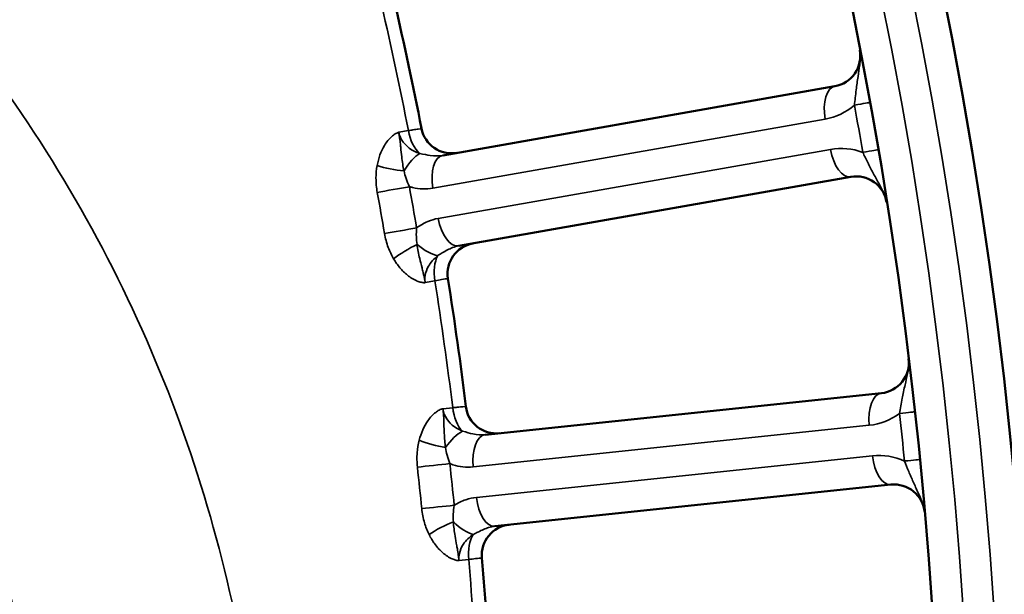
# Model space of a CAD drawing. Header units: inches. Extents: x 0 to 93.5, y 0 to 66.1.
# Tile 43 of 256: x 35.758 to 37.021, y 37.615 to 38.352. Entities that reach past the tile are written whole.
import ezdxf

# ---------------------------------------------------------------- set-up
doc = ezdxf.new("R2010")
doc.units = ezdxf.units.IN
doc.header["$LTSCALE"] = 4
doc.header["$MEASUREMENT"] = 0
doc.layers.add('Visible (ANSI)', color=7, linetype='Continuous', lineweight=50)
doc.layers.add('Visible Narrow (ANSI)', color=7, linetype='Continuous', lineweight=35)

msp = doc.modelspace()

# ---------------------------------------------------------------- linework, layer by layer
at = {"layer": 'Visible (ANSI)'}
for p, q in [((36.8034, 38.2667), (36.3005, 38.178)), ((36.321, 38.0617), (36.824, 38.1504)), ((36.863, 37.8727), (36.355, 37.8194)), ((36.3674, 37.7019), (36.8753, 37.7553))]:
    msp.add_line(p, q, dxfattribs=at)
for radius in [8.189, 6.1811, 5.8661, 5.748]:
    msp.add_circle((31.1926, 37.2174), radius, dxfattribs=at)
for centre, radius, start, end in [((31.1926, 37.2174), 5.1772, 11.0811, 12.9189), ((36.7966, 38.3055), 0.0394, 280, 10.9879), ((36.3119, 38.22), 0.0394, 191.0811, 280), ((36.8308, 38.1116), 0.0394, 9.0121, 100), ((36.3461, 38.0261), 0.0394, 100, 188.9189), ((31.1926, 37.2174), 5.1772, 7.0811, 8.9189), ((36.8589, 37.9119), 0.0394, 276, 6.9879), ((36.3693, 37.8604), 0.0394, 187.0811, 276), ((36.8794, 37.7161), 0.0394, 5.4344, 96), ((36.3899, 37.6647), 0.0394, 96, 184.9189), ((31.1926, 37.2174), 5.1772, 3.0811, 4.9189)]:
    msp.add_arc(centre, radius, start, end, dxfattribs=at)
at = {"layer": 'Visible Narrow (ANSI)'}
for p, q in [((36.2879, 38.1358), (36.7909, 38.2245)), ((36.2441, 38.2076), (36.2565, 38.2098)), ((36.7977, 38.1857), (36.2948, 38.097)), ((36.2905, 38.0168), (36.2781, 38.0146)), ((36.3008, 37.8528), (36.3134, 37.8541)), ((36.3396, 37.7781), (36.8475, 37.8315)), ((36.8516, 37.7924), (36.3437, 37.739)), ((36.3339, 37.6592), (36.3213, 37.6579))]:
    msp.add_line(p, q, dxfattribs=at)
for radius in [6.3662, 5.8268, 5.7874]:
    msp.add_circle((31.1926, 37.2174), radius, dxfattribs=at)
for centre, radius, start, end in [((31.1926, 37.2174), 5.1602, 11.0882, 12.9118), ((36.7772, 38.302), 0.0787, 280, 310.6458), ((31.212, 37.2208), 5.7087, 9.6921, 10.3079), ((36.8114, 38.1082), 0.0787, 69.3542, 100), ((31.1926, 37.2174), 5.1602, 7.0882, 8.9118), ((36.8393, 37.9098), 0.0787, 276, 306.6458), ((31.2122, 37.2194), 5.7087, 5.6921, 6.3079), ((36.8599, 37.7141), 0.0787, 65.3542, 96), ((31.1926, 37.2174), 5.1602, 3.0882, 4.9118)]:
    msp.add_arc(centre, radius, start, end, dxfattribs=at)
for centre, major_axis, ratio, start_param, end_param in [((36.8103, 38.2279), (-0.0068, 0.0388), 0.5, 0, 1.570796), ((36.8091, 38.2389), (0.0387, 0.007), 0.003103, 5.235979, 6.283185), ((36.2785, 38.2141), (-0.0068, 0.0388), 0.5698, 1.581619, 2.512357), ((36.8171, 38.1891), (0.0068, -0.0388), 0.5, 4.712389, 6.283185), ((36.8198, 38.1785), (0.0388, 0.0066), 0.003103, 0, 1.047206), ((36.2636, 38.1468), (0.018, 0.035), 0.417627, 0.561295, 1.465687), ((36.3073, 38.1392), (-0.0068, 0.0388), 0.5, 0, 1.570796), ((36.2383, 38.1691), (0.0387, -0.007), 0.23794, 4.157155, 5.087893), ((36.2384, 38.1344), (-0.0388, -0.0069), 0.001641, 0.971686, 2.094393), ((29.2718, 36.8787), (-1.4233, 8.0721), 0.866025, 4.709107, 4.715671), ((29.2609, 36.8768), (1.4172, -8.0372), 0.866025, 1.567514, 1.574079), ((36.3141, 38.1005), (0.0068, -0.0388), 0.5, 4.712389, 6.283185), ((36.2478, 38.0814), (0.0388, 0.0067), 0.001641, 1.0472, 2.169907), ((36.2595, 38.0487), (-0.034, -0.0199), 0.23794, 4.336885, 5.267623), ((36.2756, 38.0784), (-0.0289, 0.0267), 0.417627, 1.675906, 2.580298), ((36.3127, 38.0203), (-0.0068, 0.0388), 0.5698, 0.629236, 1.559974), ((36.8671, 37.8336), (-0.0041, 0.0392), 0.5, 0, 1.570796), ((36.3357, 37.8569), (-0.0041, 0.0392), 0.5698, 1.581619, 2.512357), ((36.8667, 37.8446), (0.0391, 0.0043), 0.003103, 5.235979, 6.283185), ((36.3161, 37.7908), (0.0204, 0.0337), 0.417627, 0.561295, 1.465687), ((36.3592, 37.7802), (-0.0041, 0.0392), 0.5, 0, 1.570796), ((36.2924, 37.8149), (0.0381, -0.0097), 0.23794, 4.157155, 5.087893), ((36.8712, 37.7944), (0.0041, -0.0392), 0.5, 4.712389, 6.283185), ((36.2901, 37.7802), (-0.0391, -0.0042), 0.001641, 0.971686, 2.094393), ((29.2529, 37.0135), (-0.8568, 8.1517), 0.866025, 4.709107, 4.715671), ((36.8731, 37.7836), (0.0392, 0.0039), 0.003103, 0, 1.047206), ((29.2418, 37.0123), (0.8531, -8.1165), 0.866025, 1.567514, 1.574079), ((36.2957, 37.7267), (0.0392, 0.004), 0.001641, 1.0472, 2.169907), ((36.3633, 37.741), (0.0041, -0.0392), 0.5, 4.712389, 6.283185), ((36.3052, 37.6933), (-0.0353, -0.0174), 0.23794, 4.336885, 5.267623), ((36.3233, 37.7217), (-0.027, 0.0287), 0.417627, 1.675906, 2.580298), ((36.3562, 37.6611), (-0.0041, 0.0392), 0.5698, 0.629236, 1.559974)]:
    msp.add_ellipse(centre, major_axis=major_axis, ratio=ratio, start_param=start_param, end_param=end_param, dxfattribs=at)
for points, knots in [([(36.0725, 37.2174), (36.0725, 37.2808), (36.0691, 37.3446), (36.0463, 37.5588), (36.0107, 37.7079), (35.9047, 37.9921), (35.8318, 38.1301), (35.709, 38.3054), (35.6716, 38.3535), (35.557, 38.4866), (35.4733, 38.567), (35.2935, 38.7101), (35.1974, 38.7728), (34.9865, 38.8848), (34.8688, 38.9327), (34.6586, 38.9943), (34.5677, 39.0137), (34.4071, 39.0357), (34.3377, 39.0414), (34.1976, 39.0448), (34.1271, 39.0426), (33.9489, 39.0268), (33.8413, 39.0078), (33.6949, 38.9684), (33.6537, 38.9558), (33.5212, 38.9101), (33.4308, 38.8708), (33.2565, 38.7777), (33.1726, 38.7239), (33.054, 38.6334), (33.0157, 38.6017), (32.9011, 38.4986), (32.8284, 38.421), (32.684, 38.237), (32.6155, 38.1279), (32.4994, 37.8904), (32.4523, 37.7586), (32.4038, 37.548), (32.3914, 37.4718), (32.377, 37.3264), (32.3741, 37.2564), (32.3765, 37.1164), (32.3818, 37.0463), (32.4097, 36.8384), (32.4441, 36.703), (32.5261, 36.4881), (32.5646, 36.4062), (32.634, 36.2829), (32.6613, 36.239), (32.7579, 36.0972), (32.8357, 36.0043), (32.9866, 35.8563), (33.0564, 35.7974), (33.2211, 35.678), (33.3191, 35.6199), (33.5232, 35.5229), (33.6292, 35.484), (33.9112, 35.4082), (34.094, 35.3867), (34.3372, 35.3936), (34.3994, 35.3985), (34.5878, 35.4228), (34.7142, 35.4525), (34.9587, 35.5376), (35.0769, 35.5931), (35.3347, 35.7489), (35.4726, 35.8607), (35.6398, 36.0424), (35.6847, 36.0973), (35.7923, 36.2454), (35.851, 36.3441), (35.949, 36.552), (35.9882, 36.6611), (36.0534, 36.9167), (36.0725, 37.0677), (36.0725, 37.2174)], [-26.926309, -26.926309, -26.926309, -26.926309, -26.494089, -26.494089, -25.467775, -25.467775, -24.407084, -24.407084, -23.982799, -23.982799, -23.171449, -23.171449, -22.360095, -22.360095, -21.454886, -21.454886, -20.789083, -20.789083, -20.283515, -20.283515, -19.777948, -19.777948, -19.000151, -19.000151, -18.69136, -18.69136, -17.993567, -17.993567, -17.29577, -17.29577, -16.946334, -16.946334, -16.212096, -16.212096, -15.333866, -15.333866, -14.391156, -14.391156, -13.868952, -13.868952, -13.394822, -13.394822, -12.920687, -12.920687, -11.971416, -11.971416, -11.357277, -11.357277, -11.001267, -11.001267, -10.167251, -10.167251, -9.529769, -9.529769, -8.728739, -8.728739, -7.927704, -7.927704, -6.625344, -6.625344, -6.174824, -6.174824, -5.247745, -5.247745, -4.320661, -4.320661, -3.087366, -3.087366, -2.592823, -2.592823, -1.806376, -1.806376, -1.019924, -1.019924, 0, 0, 0, 0]), ([(35.7959, 37.2174), (35.7959, 37.0884), (35.78, 36.9584), (35.7255, 36.7374), (35.6926, 36.6428), (35.6101, 36.4617), (35.5605, 36.3754), (35.4691, 36.245), (35.4309, 36.1965), (35.2881, 36.0352), (35.1695, 35.9348), (34.9457, 35.7929), (34.8426, 35.7416), (34.6281, 35.6615), (34.5166, 35.6327), (34.3497, 35.6075), (34.2944, 35.6019), (34.0779, 35.5912), (33.9143, 35.607), (33.6606, 35.6701), (33.565, 35.7033), (33.3804, 35.7872), (33.2915, 35.8381), (33.142, 35.9432), (33.0785, 35.9953), (32.941, 36.1269), (32.87, 36.2097), (32.7818, 36.3367), (32.7569, 36.376), (32.6934, 36.4866), (32.6582, 36.5602), (32.5831, 36.7535), (32.5516, 36.8756), (32.526, 37.0631), (32.5212, 37.1263), (32.519, 37.2526), (32.5216, 37.3157), (32.5348, 37.4469), (32.5462, 37.5155), (32.5906, 37.7053), (32.6337, 37.824), (32.74, 38.0373), (32.8026, 38.1351), (32.9344, 38.2995), (33.0007, 38.3685), (33.1049, 38.4599), (33.1398, 38.488), (33.2475, 38.5678), (33.3236, 38.615), (33.4815, 38.6961), (33.5632, 38.7299), (33.6826, 38.7687), (33.7197, 38.7794), (33.8514, 38.8121), (33.9479, 38.8273), (34.1073, 38.8381), (34.1702, 38.8388), (34.2948, 38.833), (34.3565, 38.8267), (34.4988, 38.804), (34.579, 38.785), (34.7639, 38.7263), (34.8669, 38.6817), (35.0504, 38.579), (35.1336, 38.5221), (35.2886, 38.3934), (35.3602, 38.3217), (35.4579, 38.2039), (35.4898, 38.1615), (35.594, 38.0074), (35.6553, 37.887), (35.7444, 37.6404), (35.774, 37.5116), (35.7931, 37.3269), (35.7959, 37.272), (35.7959, 37.2174)], [0, 0, 0, 0, 1.019924, 1.019924, 1.806376, 1.806376, 2.592823, 2.592823, 3.087366, 3.087366, 4.320661, 4.320661, 5.247745, 5.247745, 6.174824, 6.174824, 6.625344, 6.625344, 7.927704, 7.927704, 8.728739, 8.728739, 9.529769, 9.529769, 10.167251, 10.167251, 11.001267, 11.001267, 11.357277, 11.357277, 11.971416, 11.971416, 12.920687, 12.920687, 13.394822, 13.394822, 13.868952, 13.868952, 14.391156, 14.391156, 15.333866, 15.333866, 16.212096, 16.212096, 16.946334, 16.946334, 17.29577, 17.29577, 17.993567, 17.993567, 18.69136, 18.69136, 19.000151, 19.000151, 19.777948, 19.777948, 20.283515, 20.283515, 20.789083, 20.789083, 21.454886, 21.454886, 22.360095, 22.360095, 23.171449, 23.171449, 23.982799, 23.982799, 24.407084, 24.407084, 25.467775, 25.467775, 26.494089, 26.494089, 26.926309, 26.926309, 26.926309, 26.926309]), ([(36.8353, 38.313), (36.8354, 38.3124), (36.8354, 38.3121), (36.8354, 38.3119), (36.8355, 38.3118), (36.8355, 38.3113), (36.8356, 38.3111), (36.8357, 38.31), (36.8358, 38.3095), (36.836, 38.3075), (36.836, 38.3066), (36.836, 38.3046), (36.836, 38.3036), (36.8359, 38.2992), (36.8356, 38.2967), (36.8346, 38.2887), (36.8338, 38.284), (36.8322, 38.2734), (36.8314, 38.2676), (36.8299, 38.2553), (36.8292, 38.2486), (36.8285, 38.2423)], [-0.0000114, -0.0000114, -0.0000114, -0.0000114, 0.0000415, 0.0000415, 0.0000945, 0.0000945, 0.0003984, 0.0003984, 0.0015428, 0.0015428, 0.0053228, 0.0053228, 0.010657, 0.010657, 0.0315035, 0.0315035, 0.0812568, 0.0812568, 0.1459688, 0.1459688, 0.2230816, 0.2230816, 0.2230816, 0.2230816]), ([(36.2732, 38.2124), (36.2732, 38.2124), (36.2719, 38.2122), (36.2674, 38.2115), (36.2651, 38.2111), (36.2605, 38.2104), (36.2586, 38.2101), (36.2565, 38.2098)], [0, 0, 0, 0, 0.091371, 0.091371, 0.1533038, 0.1533038, 0.1920118, 0.1920118, 0.1920118, 0.1920118]), ([(36.2441, 38.2076), (36.2441, 38.2076), (36.2441, 38.2076), (36.2441, 38.2076), (36.2441, 38.2076), (36.244, 38.2076), (36.244, 38.2076), (36.244, 38.2076), (36.244, 38.2076), (36.2439, 38.2076), (36.2439, 38.2076), (36.2436, 38.2075), (36.2434, 38.2074), (36.2427, 38.2072), (36.2422, 38.2069), (36.2409, 38.2063), (36.2401, 38.2059), (36.2379, 38.2045), (36.2365, 38.2034), (36.2316, 38.199), (36.2285, 38.1951), (36.2259, 38.1907), (36.2236, 38.187), (36.2216, 38.1829), (36.2185, 38.1742), (36.2173, 38.1697), (36.2164, 38.165)], [-0.148382, -0.148382, -0.148382, -0.148382, -0.1483603, -0.1483603, -0.1483387, -0.1483387, -0.1482955, -0.1482955, -0.1481357, -0.1481357, -0.1475775, -0.1475775, -0.1455442, -0.1455442, -0.14047, -0.14047, -0.132558, -0.132558, -0.116734, -0.116734, -0.074191, -0.074191, -0.074191, -0.0370955, -0.0370955, 0, 0, 0, 0]), ([(36.2509, 38.158), (36.2502, 38.1609), (36.2497, 38.1638), (36.2487, 38.1699), (36.2483, 38.173), (36.2479, 38.1762), (36.2475, 38.1799), (36.2471, 38.1837), (36.2465, 38.1902), (36.2463, 38.1921), (36.2459, 38.1956), (36.2457, 38.1969), (36.2454, 38.1995), (36.2452, 38.2006), (36.2449, 38.2029), (36.2448, 38.2036), (36.2445, 38.2052), (36.2444, 38.2055), (36.2443, 38.2063), (36.2443, 38.2065), (36.2442, 38.2069), (36.2442, 38.2069), (36.2442, 38.2071), (36.2441, 38.2072), (36.2441, 38.2073), (36.2441, 38.2073), (36.2441, 38.2076)], [0, 0, 0, 0, 0.0370955, 0.0370955, 0.074191, 0.074191, 0.074191, 0.116734, 0.116734, 0.132558, 0.132558, 0.14047, 0.14047, 0.1455442, 0.1455442, 0.1475775, 0.1475775, 0.1481357, 0.1481357, 0.1482955, 0.1482955, 0.1483387, 0.1483387, 0.1483603, 0.1483603, 0.148382, 0.148382, 0.148382, 0.148382]), ([(36.271, 38.1805), (36.2686, 38.1813), (36.2662, 38.1823), (36.2549, 38.188), (36.2479, 38.1953), (36.2446, 38.2051), (36.2443, 38.2063), (36.2441, 38.2076)], [-1.3153407, -1.3153407, -1.3153407, -1.3153407, -1.2813165, -1.2813165, -1.1450471, -1.1450471, -1.1253383, -1.1253383, -1.1253383, -1.1253383]), ([(36.3005, 38.178), (36.2956, 38.1772), (36.2904, 38.1772), (36.2806, 38.1785), (36.2763, 38.1794), (36.271, 38.1805)], [-0.1296633, -0.1296633, -0.1296633, -0.1296633, -0.053265, -0.053265, 0, 0, 0, 0]), ([(36.8392, 38.1819), (36.8412, 38.1777), (36.8433, 38.1733), (36.8477, 38.1646), (36.8499, 38.1603), (36.8522, 38.1559), (36.8546, 38.1515), (36.857, 38.1471), (36.8608, 38.1401), (36.862, 38.1378), (36.8644, 38.1331), (36.8655, 38.1309), (36.8672, 38.1268), (36.8675, 38.1259), (36.8682, 38.124), (36.8685, 38.1231), (36.869, 38.1212), (36.8691, 38.1208), (36.8693, 38.1197), (36.8694, 38.1194), (36.8695, 38.1189), (36.8695, 38.1188), (36.8695, 38.1186), (36.8696, 38.1183), (36.8697, 38.1178)], [0, 0, 0, 0, 0.0566386, 0.0566386, 0.1115465, 0.1115465, 0.1115465, 0.1664545, 0.1664545, 0.1915781, 0.1915781, 0.2124246, 0.2124246, 0.2177588, 0.2177588, 0.2215388, 0.2215388, 0.2226832, 0.2226832, 0.2229871, 0.2229871, 0.2230401, 0.2230401, 0.223093, 0.223093, 0.223093, 0.223093]), ([(36.2164, 38.165), (36.2155, 38.1598), (36.215, 38.1543), (36.2149, 38.1427), (36.2155, 38.1365), (36.2166, 38.1304)], [-0.08937438, -0.08937438, -0.08937438, -0.08937438, -0.04730953, -0.04730953, 0, 0, 0, 0]), ([(36.2578, 38.1378), (36.2562, 38.1412), (36.2547, 38.1447), (36.2525, 38.1515), (36.2516, 38.1548), (36.2509, 38.158)], [0, 0, 0, 0, 0.04730953, 0.04730953, 0.08937438, 0.08937438, 0.08937438, 0.08937438]), ([(36.2578, 38.1378), (36.2591, 38.1374), (36.2604, 38.1371), (36.2704, 38.1347), (36.2794, 38.1343), (36.2879, 38.1358)], [0.04155794, 0.04155794, 0.04155794, 0.04155794, 0.05326495, 0.05326495, 0.12966332, 0.12966332, 0.12966332, 0.12966332]), ([(36.2948, 38.097), (36.2902, 38.0962), (36.2857, 38.0949), (36.2763, 38.0909), (36.2716, 38.0882), (36.2671, 38.0848)], [0, 0, 0, 0, 0.04082497, 0.04082497, 0.08802318, 0.08802318, 0.08802318, 0.08802318]), ([(36.2676, 38.0635), (36.2671, 38.0668), (36.2668, 38.0702), (36.2666, 38.0773), (36.2668, 38.0811), (36.2671, 38.0848)], [0, 0, 0, 0, 0.04206682, 0.04206682, 0.08937438, 0.08937438, 0.08937438, 0.08937438]), ([(36.2259, 38.0777), (36.2269, 38.0716), (36.2285, 38.0656), (36.2326, 38.0547), (36.2349, 38.0497), (36.2376, 38.0451)], [-0.08937438, -0.08937438, -0.08937438, -0.08937438, -0.04206682, -0.04206682, 0, 0, 0, 0]), ([(36.2781, 38.0146), (36.2781, 38.0149), (36.278, 38.0149), (36.278, 38.015), (36.278, 38.0151), (36.278, 38.0152), (36.278, 38.0153), (36.2779, 38.0157), (36.2779, 38.0159), (36.2777, 38.0167), (36.2777, 38.017), (36.2774, 38.0186), (36.2772, 38.0193), (36.2768, 38.0216), (36.2765, 38.0226), (36.276, 38.0252), (36.2757, 38.0264), (36.2749, 38.0299), (36.2744, 38.0317), (36.2728, 38.0381), (36.2718, 38.0418), (36.271, 38.0454), (36.2702, 38.0486), (36.2695, 38.0516), (36.2684, 38.0576), (36.2679, 38.0606), (36.2676, 38.0635)], [-0.0000072, -0.0000072, -0.0000072, -0.0000072, 0.0000144, 0.0000144, 0.000036, 0.000036, 0.0000793, 0.0000793, 0.0002391, 0.0002391, 0.0007972, 0.0007972, 0.0028305, 0.0028305, 0.0079048, 0.0079048, 0.0158167, 0.0158167, 0.0316407, 0.0316407, 0.0741838, 0.0741838, 0.0741838, 0.1112792, 0.1112792, 0.1483747, 0.1483747, 0.1483747, 0.1483747]), ([(36.2942, 38.0493), (36.2962, 38.0505), (36.298, 38.0517), (36.3046, 38.0556), (36.3089, 38.0579), (36.3158, 38.0605), (36.3184, 38.0612), (36.321, 38.0617)], [-0.129604, -0.129604, -0.129604, -0.129604, -0.1061449, -0.1061449, -0.040825, -0.040825, 0, 0, 0, 0]), ([(36.2376, 38.0451), (36.2399, 38.0411), (36.2426, 38.0372), (36.2486, 38.0302), (36.2518, 38.027), (36.2552, 38.0242), (36.2592, 38.021), (36.2635, 38.0184), (36.2696, 38.016), (36.2713, 38.0154), (36.2738, 38.0149), (36.2747, 38.0147), (36.2761, 38.0146), (36.2766, 38.0145), (36.2774, 38.0145), (36.2776, 38.0145), (36.2779, 38.0146), (36.278, 38.0146), (36.278, 38.0146), (36.2781, 38.0146), (36.2781, 38.0146), (36.2781, 38.0146), (36.2781, 38.0146), (36.2781, 38.0146), (36.2781, 38.0146), (36.2781, 38.0146), (36.2781, 38.0146)], [-0.1483747, -0.1483747, -0.1483747, -0.1483747, -0.1112792, -0.1112792, -0.0741838, -0.0741838, -0.0741838, -0.0316407, -0.0316407, -0.0158167, -0.0158167, -0.0079048, -0.0079048, -0.0028305, -0.0028305, -0.0007972, -0.0007972, -0.0002391, -0.0002391, -0.0000793, -0.0000793, -0.000036, -0.000036, -0.0000144, -0.0000144, 0.0000072, 0.0000072, 0.0000072, 0.0000072]), ([(36.2781, 38.0146), (36.2781, 38.0147), (36.278, 38.0149), (36.278, 38.015), (36.2776, 38.0179), (36.2776, 38.0207), (36.2786, 38.0277), (36.2801, 38.0319), (36.2851, 38.0407), (36.2893, 38.0454), (36.2942, 38.0493)], [-1.5053907, -1.5053907, -1.5053907, -1.5053907, -1.5031, -1.5031, -1.5031, -1.4600389, -1.4600389, -1.3976577, -1.3976577, -1.3153884, -1.3153884, -1.3153884, -1.3153884]), ([(36.2905, 38.0168), (36.2937, 38.0174), (36.2966, 38.018), (36.3028, 38.0192), (36.3054, 38.0197), (36.307, 38.02), (36.3072, 38.02), (36.3072, 38.02)], [0, 0, 0, 0, 0.060011, 0.060011, 0.1560285, 0.1560285, 0.1920117, 0.1920117, 0.1920117, 0.1920117]), ([(36.8979, 37.9167), (36.898, 37.9162), (36.898, 37.9158), (36.898, 37.9156), (36.8981, 37.9155), (36.8981, 37.915), (36.8981, 37.9148), (36.8982, 37.9137), (36.8982, 37.9132), (36.8983, 37.9112), (36.8982, 37.9103), (36.8981, 37.9082), (36.898, 37.9073), (36.8976, 37.9029), (36.8971, 37.9005), (36.8956, 37.8926), (36.8945, 37.8879), (36.8921, 37.8775), (36.8909, 37.8717), (36.8885, 37.8595), (36.8874, 37.8529), (36.8863, 37.8467)], [-0.0000114, -0.0000114, -0.0000114, -0.0000114, 0.0000415, 0.0000415, 0.0000945, 0.0000945, 0.0003984, 0.0003984, 0.0015428, 0.0015428, 0.0053228, 0.0053228, 0.010657, 0.010657, 0.0315035, 0.0315035, 0.0812568, 0.0812568, 0.1459688, 0.1459688, 0.2230816, 0.2230816, 0.2230816, 0.2230816]), ([(36.3303, 37.8556), (36.3303, 37.8556), (36.3289, 37.8555), (36.3244, 37.8551), (36.3221, 37.8549), (36.3174, 37.8545), (36.3155, 37.8543), (36.3134, 37.8541)], [0, 0, 0, 0, 0.0913703, 0.0913703, 0.1533035, 0.1533035, 0.1920117, 0.1920117, 0.1920117, 0.1920117]), ([(36.3008, 37.8528), (36.3008, 37.8528), (36.3008, 37.8528), (36.3008, 37.8528), (36.3008, 37.8528), (36.3008, 37.8528), (36.3008, 37.8528), (36.3008, 37.8528), (36.3008, 37.8528), (36.3007, 37.8528), (36.3006, 37.8528), (36.3004, 37.8527), (36.3001, 37.8527), (36.2994, 37.8525), (36.2989, 37.8523), (36.2976, 37.8518), (36.2968, 37.8514), (36.2945, 37.8501), (36.293, 37.8491), (36.2878, 37.8451), (36.2844, 37.8414), (36.2815, 37.8373), (36.279, 37.8337), (36.2767, 37.8297), (36.273, 37.8213), (36.2715, 37.8168), (36.2703, 37.8123)], [-0.148382, -0.148382, -0.148382, -0.148382, -0.1483603, -0.1483603, -0.1483387, -0.1483387, -0.1482955, -0.1482955, -0.1481357, -0.1481357, -0.1475775, -0.1475775, -0.1455442, -0.1455442, -0.14047, -0.14047, -0.132558, -0.132558, -0.116734, -0.116734, -0.074191, -0.074191, -0.074191, -0.0370955, -0.0370955, 0, 0, 0, 0]), ([(36.3042, 37.8028), (36.3037, 37.8058), (36.3034, 37.8088), (36.3028, 37.8149), (36.3026, 37.818), (36.3025, 37.8212), (36.3023, 37.8249), (36.3022, 37.8288), (36.302, 37.8353), (36.302, 37.8372), (36.3018, 37.8408), (36.3017, 37.842), (36.3016, 37.8447), (36.3015, 37.8458), (36.3013, 37.8481), (36.3012, 37.8488), (36.3011, 37.8504), (36.3011, 37.8507), (36.301, 37.8515), (36.301, 37.8517), (36.3009, 37.8521), (36.3009, 37.8522), (36.3009, 37.8523), (36.3009, 37.8524), (36.3009, 37.8525), (36.3009, 37.8525), (36.3008, 37.8528)], [0, 0, 0, 0, 0.0370955, 0.0370955, 0.074191, 0.074191, 0.074191, 0.116734, 0.116734, 0.132558, 0.132558, 0.14047, 0.14047, 0.1455442, 0.1455442, 0.1475775, 0.1475775, 0.1481357, 0.1481357, 0.1482955, 0.1482955, 0.1483387, 0.1483387, 0.1483603, 0.1483603, 0.148382, 0.148382, 0.148382, 0.148382]), ([(36.3259, 37.8239), (36.3235, 37.8249), (36.3211, 37.826), (36.3102, 37.8326), (36.3038, 37.8403), (36.3012, 37.8503), (36.301, 37.8516), (36.3008, 37.8528)], [-1.3153417, -1.3153417, -1.3153417, -1.3153417, -1.281133, -1.281133, -1.1444145, -1.1444145, -1.1253393, -1.1253393, -1.1253393, -1.1253393]), ([(36.355, 37.8194), (36.3502, 37.8188), (36.3449, 37.8193), (36.3353, 37.8213), (36.331, 37.8225), (36.3259, 37.8239)], [-0.1296633, -0.1296633, -0.1296633, -0.1296633, -0.053265, -0.053265, 0, 0, 0, 0]), ([(36.2703, 37.8123), (36.269, 37.8071), (36.2681, 37.8017), (36.2673, 37.7902), (36.2674, 37.7839), (36.268, 37.7778)], [-0.08937438, -0.08937438, -0.08937438, -0.08937438, -0.04730953, -0.04730953, 0, 0, 0, 0]), ([(36.3097, 37.7823), (36.3083, 37.7857), (36.3071, 37.7894), (36.3053, 37.7963), (36.3046, 37.7996), (36.3042, 37.8028)], [0, 0, 0, 0, 0.04730953, 0.04730953, 0.08937438, 0.08937438, 0.08937438, 0.08937438]), ([(36.3097, 37.7823), (36.311, 37.7818), (36.3122, 37.7813), (36.322, 37.7782), (36.3309, 37.7772), (36.3396, 37.7781)], [0.04155794, 0.04155794, 0.04155794, 0.04155794, 0.05326495, 0.05326495, 0.12966332, 0.12966332, 0.12966332, 0.12966332]), ([(36.8927, 37.7856), (36.8944, 37.7813), (36.8962, 37.7768), (36.9, 37.7678), (36.9019, 37.7634), (36.9039, 37.7588), (36.9059, 37.7543), (36.908, 37.7497), (36.9113, 37.7424), (36.9124, 37.7401), (36.9145, 37.7352), (36.9154, 37.733), (36.9168, 37.7288), (36.9171, 37.7279), (36.9176, 37.7259), (36.9178, 37.725), (36.9182, 37.723), (36.9183, 37.7226), (36.9184, 37.7215), (36.9185, 37.7212), (36.9185, 37.7207), (36.9185, 37.7206), (36.9186, 37.7204), (36.9186, 37.7202), (36.9186, 37.7199)], [0, 0, 0, 0, 0.0566386, 0.0566386, 0.1115465, 0.1115465, 0.1115465, 0.1664545, 0.1664545, 0.1915781, 0.1915781, 0.2124246, 0.2124246, 0.2177588, 0.2177588, 0.2215388, 0.2215388, 0.2226832, 0.2226832, 0.2229871, 0.2229871, 0.2230401, 0.2230401, 0.2230816, 0.2230816, 0.2230816, 0.2230816]), ([(36.3142, 37.7075), (36.314, 37.7107), (36.3139, 37.7141), (36.3143, 37.7213), (36.3147, 37.7251), (36.3153, 37.7287)], [0, 0, 0, 0, 0.04206682, 0.04206682, 0.08937438, 0.08937438, 0.08937438, 0.08937438]), ([(36.3437, 37.739), (36.3391, 37.7385), (36.3345, 37.7375), (36.3249, 37.7342), (36.3199, 37.7317), (36.3153, 37.7287)], [0, 0, 0, 0, 0.04082498, 0.04082498, 0.08802318, 0.08802318, 0.08802318, 0.08802318]), ([(36.2736, 37.7245), (36.2743, 37.7183), (36.2754, 37.7122), (36.2787, 37.7011), (36.2807, 37.696), (36.283, 37.6912)], [-0.08937438, -0.08937438, -0.08937438, -0.08937438, -0.04206682, -0.04206682, 0, 0, 0, 0]), ([(36.3213, 37.6579), (36.3213, 37.6582), (36.3213, 37.6582), (36.3213, 37.6583), (36.3213, 37.6584), (36.3213, 37.6586), (36.3212, 37.6586), (36.3212, 37.659), (36.3212, 37.6592), (36.3211, 37.66), (36.3211, 37.6604), (36.3209, 37.6619), (36.3208, 37.6626), (36.3205, 37.6649), (36.3203, 37.666), (36.3199, 37.6686), (36.3197, 37.6699), (36.3192, 37.6734), (36.3188, 37.6752), (36.3177, 37.6817), (36.317, 37.6855), (36.3164, 37.6891), (36.3158, 37.6924), (36.3154, 37.6954), (36.3146, 37.7015), (36.3144, 37.7045), (36.3142, 37.7075)], [-0.0000072, -0.0000072, -0.0000072, -0.0000072, 0.0000144, 0.0000144, 0.000036, 0.000036, 0.0000793, 0.0000793, 0.0002391, 0.0002391, 0.0007972, 0.0007972, 0.0028305, 0.0028305, 0.0079048, 0.0079048, 0.0158167, 0.0158167, 0.0316407, 0.0316407, 0.0741838, 0.0741838, 0.0741838, 0.1112792, 0.1112792, 0.1483747, 0.1483747, 0.1483747, 0.1483747]), ([(36.283, 37.6912), (36.2851, 37.687), (36.2875, 37.6829), (36.293, 37.6755), (36.2959, 37.6721), (36.2992, 37.6691), (36.3029, 37.6657), (36.307, 37.6627), (36.3129, 37.6599), (36.3146, 37.6592), (36.3171, 37.6585), (36.3179, 37.6583), (36.3193, 37.658), (36.3199, 37.6579), (36.3206, 37.6579), (36.3208, 37.6579), (36.3211, 37.6579), (36.3212, 37.6579), (36.3213, 37.6579), (36.3213, 37.6579), (36.3213, 37.6579), (36.3213, 37.6579), (36.3213, 37.6579), (36.3213, 37.6579), (36.3213, 37.6579), (36.3213, 37.6579), (36.3213, 37.6579)], [-0.1483747, -0.1483747, -0.1483747, -0.1483747, -0.1112792, -0.1112792, -0.0741838, -0.0741838, -0.0741838, -0.0316407, -0.0316407, -0.0158167, -0.0158167, -0.0079048, -0.0079048, -0.0028305, -0.0028305, -0.0007972, -0.0007972, -0.0002391, -0.0002391, -0.0000793, -0.0000793, -0.000036, -0.000036, -0.0000144, -0.0000144, 0.0000072, 0.0000072, 0.0000072, 0.0000072]), ([(36.3213, 37.6579), (36.3213, 37.658), (36.3213, 37.6582), (36.3213, 37.6584), (36.3211, 37.6612), (36.3213, 37.6641), (36.3228, 37.671), (36.3245, 37.675), (36.3301, 37.6835), (36.3346, 37.6879), (36.3398, 37.6914)], [-1.5053639, -1.5053639, -1.5053639, -1.5053639, -1.5030572, -1.5030572, -1.5030572, -1.4599959, -1.4599959, -1.397629, -1.397629, -1.3153616, -1.3153616, -1.3153616, -1.3153616]), ([(36.3398, 37.6914), (36.3419, 37.6925), (36.3438, 37.6935), (36.3507, 37.697), (36.355, 37.6989), (36.3621, 37.7011), (36.3648, 37.7016), (36.3674, 37.7019)], [-0.129604, -0.129604, -0.129604, -0.129604, -0.1061449, -0.1061449, -0.040825, -0.040825, 0, 0, 0, 0]), ([(36.3339, 37.6592), (36.3371, 37.6596), (36.34, 37.66), (36.3463, 37.6608), (36.3489, 37.6611), (36.3505, 37.6613), (36.3507, 37.6613), (36.3507, 37.6613)], [0, 0, 0, 0, 0.060011, 0.060011, 0.1560285, 0.1560285, 0.1920117, 0.1920117, 0.1920117, 0.1920117])]:
    msp.add_open_spline(points, degree=3, knots=knots, dxfattribs=at)

doc.saveas('drawing.dxf')
